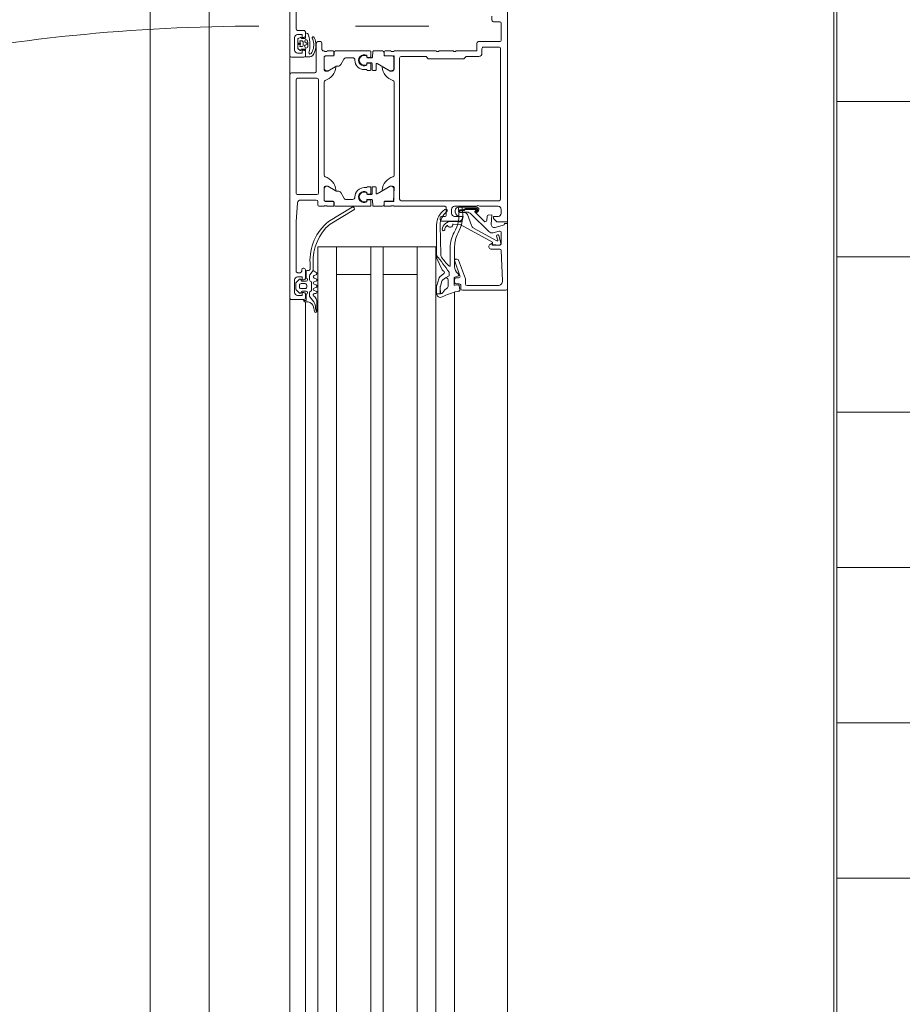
# Model space of a CAD drawing. Header units: millimetres. Extents: x -2180 to 91692, y -6418 to 21859.
# Tile 15 of 256: x 3122 to 3406, y 8709 to 9026. Entities that reach past the tile are written whole.
import ezdxf

# ---------------------------------------------------------------- set-up
doc = ezdxf.new("R2010")
doc.units = ezdxf.units.MM
doc.linetypes.add('Dash', pattern=[635, 317.5, -317.5])
for name, color, linetype, lineweight in [('_Beyond_', 7, 'Continuous', 9), ('Curtain Wall Mullions', 7, 'Continuous', 9), ('Detail Items', 7, 'Continuous', 9), ('Doors', 7, 'Continuous', 9), ('Hidden Lines', 7, 'Dash', 18)]:
    doc.layers.add(name, color=color, linetype=linetype, lineweight=lineweight)
doc.layers.add('_Beyond_-3', color=7, linetype='Continuous', lineweight=9, true_color=0xc0c0c0)

# ---------------------------------------------------------------- blocks, each defined once
blk = doc.blocks.new('Schueco_FWS_ADS-70-HD_out_Family-02 - VU-02 FWS SI insert unit 2-2215692-1 Korruse  plaan')
at = {"layer": 'Detail Items'}
for p, q in [((-870, 61), (870, 61)), ((660, 43.96), (400, 43.96)), ((660, 38), (400, 38)), ((660, 32), (400, 32)), ((660, 21), (400, 21)), ((660, 17), (400, 17)), ((660, 6), (400, 6)), ((660, 0), (400, 0)), ((660, -4), (400, -4)), ((861, -9), (-861, -9))]:
    blk.add_line(p, q, dxfattribs=at)
at = {"layer": 'Doors'}
for p, q in [((344.5, 61), (412, 61)), ((345, 46.5), (345, 60.5)), ((258.6, 58.5), (258.6, 56.5)), ((264.5, 59), (259.1, 59)), ((265, 51.7), (265, 58.5)), ((266.8, 53.3), (266.8, 58.3)), ((267.3, 58.8), (315.7, 58.8)), ((316.2, 58.3), (316.2, 26.8)), ((318, 58), (318, 52)), ((320.3, 59), (319, 59)), ((324.1, 59.63), (324.81, 57.01)), ((329.14, 57.59), (324.99, 50.08)), ((326.51, 56.43), (325.99, 58.37)), ((326.47, 59), (330, 59)), ((329.86, 58.87), (327.41, 58.19)), ((327.57, 57.51), (328.91, 57.88)), ((331.8, 55.69), (331.8, 58.52)), ((332.28, 59.02), (341.94, 59.43)), ((343.5, 57.94), (343.5, 48)), ((258.1, 56), (256.8, 56)), ((320.49, 49.35), (326.12, 54.98)), ((321.26, 54.47), (322.51, 54.37)), ((268.8, 52.8), (267.3, 52.8)), ((318, 51), (318, 44)), ((318.33, 51.21), (318.33, 45.22)), ((318.73, 47.52), (318.73, 51.13)), ((319, 50.89), (319, 47.6)), ((319.52, 50.57), (319.17, 50.96)), ((319.24, 51.34), (319.67, 50.91)), ((319.95, 51.19), (319.47, 51.68)), ((322.82, 53.52), (319.83, 50.53)), ((319.9, 45.77), (319.9, 47.93)), ((324.19, 49.4), (320.69, 48.13)), ((319.13, 45.67), (319.13, 46.72)), ((319.4, 46.89), (319.4, 45.77)), ((320.03, 47.19), (320.03, 45.67)), ((322.8, 45.5), (322.8, 39.8)), ((323.05, 45.5), (322.86, 42.99)), ((335, 44.82), (335, 44.5)), ((341.32, 47.47), (335.33, 45.29)), ((335.67, 44.03), (340.33, 45.73)), ((340.78, 44.05), (340.36, 45.2)), ((341, 45.26), (341, 44.5)), ((343, 47.5), (341.49, 47.5)), ((343, 44.5), (343, 45.5)), ((343.3, 45.09), (343.41, 44.19)), ((343.5, 46), (344.5, 46)), ((344.94, 45.69), (343.54, 45.42)), ((268, 39), (268, 43.5)), ((320.8, 41.3), (318.5, 41.3)), ((319, 43), (320.3, 43)), ((319.33, 44.22), (319.93, 44.22)), ((337.38, 44), (330.89, 44)), ((331.22, 42.6), (336.96, 42.6)), ((343.11, 43.85), (341.06, 43.85)), ((341.5, 44), (342.5, 44)), ((341.62, 41.93), (343.79, 41.93)), ((345.64, 43.96), (412, 43.96)), ((318, 40.8), (318, 24.5)), ((321.3, 39.8), (321.3, 40.8)), ((322.3, 39.3), (321.8, 39.3)), ((333.53, 39.52), (324.05, 39.34)), ((260, 12.1), (260, 35.68)), ((268, 24.5), (268, 38)), ((412, 32), (331, 32)), ((315.7, 26.3), (270.3, 26.3)), ((268, 21.62), (268, 23.5)), ((268.2, 23.77), (268.2, 24.23)), ((269.61, 21.59), (269.61, 23.99)), ((270.11, 24.49), (273.59, 24.49)), ((274.29, 22.96), (272.04, 19.05)), ((308, 24.5), (278, 24.5)), ((311.71, 22.96), (313.96, 19.05)), ((315.89, 24.49), (312.41, 24.49)), ((316.39, 21.59), (316.39, 23.99)), ((317.8, 24.23), (317.8, 23.77)), ((318, 23.5), (318, 21.62)), ((268, 17.91), (268, 20.79)), ((269.28, 21.32), (268.3, 21.32)), ((268.5, 21.29), (269.31, 21.29)), ((317.5, 21.29), (316.69, 21.29)), ((317.7, 21.32), (316.72, 21.32)), ((318, 17.91), (318, 20.79)), ((268, 16.86), (268, 5.71)), ((270, 17.55), (268.2, 17.71)), ((269.83, 17.06), (268.2, 17.06)), ((270.1, 16.09), (270.03, 16.88)), ((270.2, 15.95), (270.2, 17.35)), ((271.8, 17.25), (271.8, 15.95)), ((271.97, 16.88), (271.9, 16.09)), ((274.1, 17.45), (272, 17.45)), ((274.1, 17.06), (272.17, 17.06)), ((272.21, 18.75), (274.1, 18.75)), ((274.3, 18.55), (274.3, 17.65)), ((274.3, 15.96), (274.3, 16.86)), ((311.7, 18.55), (311.7, 17.65)), ((311.7, 15.96), (311.7, 16.86)), ((313.79, 18.75), (311.9, 18.75)), ((311.9, 17.45), (314, 17.45)), ((311.9, 17.06), (313.83, 17.06)), ((314.03, 16.88), (314.1, 16.09)), ((314.2, 17.25), (314.2, 15.95)), ((315.8, 15.95), (315.8, 17.35)), ((315.9, 16.09), (315.97, 16.88)), ((316, 17.55), (317.8, 17.71)), ((316.17, 17.06), (317.8, 17.06)), ((318, 16.86), (318, 5.71)), ((269.41, 15.76), (269.8, 15.76)), ((269.64, 15.75), (270, 15.75)), ((272, 15.75), (272.35, 15.75)), ((272.2, 15.76), (272.59, 15.76)), ((313.8, 15.76), (313.41, 15.76)), ((314, 15.75), (313.65, 15.75)), ((316.36, 15.75), (316, 15.75)), ((316.59, 15.76), (316.2, 15.76)), ((270.2, 9.2), (270.2, 11.11)), ((315.8, 9.2), (315.8, 11.11)), ((322.86, 3.41), (318.32, 11.05)), ((319.18, 11.55), (323.73, 3.91)), ((270.7, 8.33), (272.4, 7.35)), ((272.9, 6.07), (272.9, 6.49)), ((313.1, 6.07), (313.1, 6.49)), ((315.3, 8.33), (313.6, 7.35)), ((268, 3), (268, 4.88)), ((268.3, 5.18), (269.28, 5.18)), ((268.5, 5.21), (269.31, 5.21)), ((269.58, 4.88), (269.58, 2.5)), ((269.61, 4.91), (269.61, 2.51)), ((274.29, 3.54), (272.97, 5.82)), ((311.71, 3.54), (313.03, 5.82)), ((316.39, 4.91), (316.39, 2.51)), ((316.42, 2.5), (316.42, 4.88)), ((317.5, 5.21), (316.69, 5.21)), ((316.72, 5.18), (317.7, 5.18)), ((318, 4.88), (318, 3)), ((412, 6), (331, 6)), ((265, 0), (265, 0.8)), ((265.5, 1.3), (267.5, 1.3)), ((268, 1.8), (268, 2)), ((268.2, 2.27), (268.2, 2.73)), ((270.08, 2), (274, 2)), ((270.11, 2.01), (273.59, 2.01)), ((313.7, 0.2), (277.3, 0.2)), ((278, 2), (308, 2)), ((312, 2), (315.92, 2)), ((315.89, 2.01), (312.41, 2.01)), ((317.5, 0), (316.5, 0)), ((317.8, 2.73), (317.8, 2.27)), ((318, 2), (318, 0.5)), ((262.96, -3.01), (262.95, -3.01)), ((263.95, -1.78), (264.2, -1.67)), ((274.5, -0.5), (265.5, -0.5)), ((275, -8.5), (275, -1)), ((276.8, -0.3), (276.8, -6.5)), ((314.2, -6.5), (314.2, -0.3)), ((316, -0.5), (316, -5.57)), ((336.34, -1.5), (338.7, -1.5)), ((338.2, -2.5), (336.34, -2.5)), ((338.7, -3.5), (338.7, -3)), ((340.09, -0.6), (340.31, -1.2)), ((341.62, -2.7), (340.41, -2.7)), ((341.09, -1.2), (341.31, -0.6)), ((342.17, -2.25), (342.05, -2.45)), ((342.09, -0.6), (342.31, -1.2)), ((344.84, -2), (342.6, -2)), ((343.09, -1.2), (343.31, -0.6)), ((344.09, -0.6), (344.31, -1.2)), ((345.09, -1.2), (345.31, -0.6)), ((345.39, -2.45), (345.27, -2.25)), ((346.82, -2.7), (345.82, -2.7)), ((346.1, -0.7), (346.1, -1.1)), ((348.17, -1.7), (347.14, -2.58)), ((348.79, -3.16), (348.7, -4.23)), ((349.09, -0.3), (351.76, -0.3)), ((351.84, -1.09), (350.4, -1.37)), ((352.01, -0.38), (351.74, -0.52)), ((261.4, -6.5), (261.4, -4.5)), ((261.9, -4), (263.2, -4)), ((262.21, -3.99), (263.78, -3.99)), ((263.64, -5.63), (264.03, -6.37)), ((263.98, -4.19), (263.98, -5.14)), ((264.79, -5.08), (264.79, -5.78)), ((266.29, -4.78), (265.09, -4.78)), ((266.59, -5.78), (266.59, -5.08)), ((267.34, -6.38), (267.81, -5.66)), ((267.39, -5.15), (267.39, -4.19)), ((267.59, -3.99), (269.74, -3.99)), ((268.2, -4), (269.5, -4)), ((270, -4.5), (270, -8.5)), ((337.9, -4.7), (337.9, -4.5)), ((338.4, -4), (341.2, -4)), ((338.9, -5.2), (338.4, -5.2)), ((341.1, -3.8), (339, -3.8)), ((339.4, -6.5), (339.4, -5.7)), ((342.53, -6.95), (341.49, -5.91)), ((341.7, -5.4), (341.8, -5.4)), ((342.1, -5.1), (342.1, -3.8)), ((342.9, -4.1), (342.9, -5.4)), ((344, -3.6), (343.4, -3.6)), ((343.4, -5.9), (344, -5.9)), ((344.5, -5.4), (344.5, -4.1)), ((345.91, -5.91), (344.87, -6.95)), ((345.3, -3.8), (345.3, -5.1)), ((345.6, -5.4), (345.7, -5.4)), ((346.2, -4), (347.5, -4)), ((348, -4.5), (348, -8.5)), ((348.62, -4), (412, -4)), ((269.5, -9), (172.5, -9)), ((255.5, -7), (260.9, -7)), ((263.7, -7.5), (267.7, -7.5)), ((264.21, -6.48), (267.17, -6.48)), ((347.5, -9), (275.5, -9)), ((277.3, -7), (313.7, -7)), ((341.7, -7.5), (345.7, -7.5)), ((344.52, -7.1), (342.88, -7.1)), ((347.5, -9), (412, -9))]:
    blk.add_line(p, q, dxfattribs=at)
at = {"layer": 'Doors', "flags": 128}
for points in [[(250.5, 61), (323, 61), (323, 57.6), (321.9, 56.5), (321.3, 56.5), (321.3, 58)], [(344.5, 61), (323.5, 61), (323.5, 60), (323.62, 60)], [(323.7, 43.43), (323.87, 45.82), (329.52, 56.15), (330.32, 56.15), (330.47, 58.38)], [(330.5, 58.5), (330.5, 56.1), (329.9, 56.1), (330.27, 55.47)], [(323.75, 55.76), (320.91, 56.01), (320.8, 54.97)], [(268, 44.5), (268, 51.2), (265.5, 51.2)], [(269.8, 26.8), (269.8, 34.8), (270.5, 35.5), (270.5, 47), (269.8, 47.7), (269.8, 51.8)], [(321.28, 45.71), (321.28, 46.72), (322.22, 46.56)], [(321.3, 44), (321.3, 46.5), (321.8, 46.5)], [(323.98, 38.22), (334.44, 38.22), (333.79, 38.21)], [(412, 38), (331, 38), (331, 0), (412, 0)], [(340, 32), (340, 21), (331, 21), (412, 21)], [(274, 24.5), (269.7, 24.5), (269.58, 21.62)], [(273.12, 20.91), (274.5, 23.3), (274.5, 24)], [(311.5, 24), (311.5, 23.3), (312.88, 20.91)], [(316.42, 21.62), (316.42, 24.38), (312, 24.5)], [(340, 6), (340, 17), (331, 17), (412, 17)], [(274, 14.91), (274, 15.76), (274.1, 15.76)], [(312, 14.91), (312, 15.76), (311.9, 15.76)], [(274.5, 2.5), (274.5, 3.2), (273.12, 5.59)], [(312.88, 5.59), (311.5, 3.2), (311.5, 2.5)], [(269.61, -1.78), (269.54, -1.69), (268.88, -1.31), (268.41, -1.1), (267.89, -0.91), (267.37, -0.75), (266.84, -0.65), (266.29, -0.62)], [(268.06, -1.76), (268.47, -1.97), (268.79, -2.16)], [(269.93, -3.78), (269.93, -2.78), (269.9, -2.57)], [(340.1, -2.59), (338.7, -1.5), (339.35, -0.5)], [(263.7, -4.5), (263.7, -5), (262.7, -5), (262.7, -6.5)], [(264.41, -3.63), (264.38, -3.72), (264.28, -3.99), (264.83, -4.24)], [(266.7, -3.28), (266.16, -3.24), (265.4, -3.26), (264.83, -3.32)], [(265.22, -4.11), (265.69, -3.26), (266.17, -4.11)], [(266.56, -4.24), (267.09, -3.99), (266.97, -3.5)], [(268.7, -6.5), (268.7, -5), (267.7, -5), (267.7, -4.5)], [(341.7, -4.5), (341.7, -5), (340.7, -5), (340.7, -6.5)], [(346.7, -6.5), (346.7, -5), (345.7, -5), (345.7, -4.5)], [(348.3, -4.6), (348.3, -3.8), (346.3, -3.8)], [(316.93, -6.57), (323, -7), (338.9, -7)]]:
    blk.add_lwpolyline(points, dxfattribs=at)
for points in [[(339.43, 42.3), (340.08, 42.3)], [(340.53, 42.01), (341.07, 41.07), (341.62, 40.21), (341.07, 41.07)], [(338.46, 40.03), (334.76, 38.28)], [(340.72, 39.27), (339.68, 40.52)], [(343.5, 38.25), (341.31, 38.89)], [(342.1, 39.89), (343.68, 39.43)], [(343.95, 39.38), (346.14, 39.43), (346.14, 39.38), (346.13, 38.2), (343.83, 38.2), (346.12, 38.2), (346.14, 39.38)], [(265.79, -6.23), (265.86, -6.16), (265.89, -6.06), (265.86, -5.96), (265.79, -5.89), (265.69, -5.86), (265.59, -5.89), (265.52, -5.96), (265.49, -6.06), (265.52, -6.16), (265.59, -6.23), (265.69, -6.26)]]:
    blk.add_lwpolyline(points, close=True, dxfattribs=at)
at = {"layer": 'Doors'}
for centre, radius, start, end in [((344.5, 60.5), 0.5, 0.0002, 89.9997), ((259.1, 58.5), 0.5, 90.0011, 179.9989), ((264.5, 58.5), 0.5, 359.9993, 90.0003), ((267.3, 58.3), 0.5, 90.0002, 180.0007), ((315.7, 58.3), 0.5, 0.0004, 89.9996), ((319, 58), 1, 90.001, 179.9994), ((320.3, 58), 1, 0.0011, 89.9989), ((323.62, 59.5), 0.5, 14.9971, 89.9999), ((326.47, 58.5), 0.5, 90.0029, 194.9993), ((327.49, 57.85), 0.35, 103.1711, 283.1711), ((328.97, 57.69), 0.2, 332.2467, 105.5954), ((330, 58.42), 0.471, 354.7673, 108.324), ((330, 58.5), 0.5, 359.9997, 90.0001), ((332.3, 58.52), 0.5, 92.4518, 180), ((342, 57.93), 1.5, 0.0138, 92.4558), ((258.1, 56.5), 0.5, 269.9997, 0.0003), ((320.9, 55.91), 0.1, 84.9466, 180), ((321.3, 54.97), 0.5, 180.0002, 265.0002), ((322.47, 53.87), 0.5, 315, 85.0014), ((323.84, 56.75), 1, 264.9466, 15.1087), ((325.06, 56.04), 1.5, 314.9992, 14.9998), ((331, 55.81), 0.809, 205.0969, 351.1806), ((265.5, 51.7), 0.5, 179.9987, 270.0004), ((267.3, 53.3), 0.5, 179.9996, 270.0011), ((268.8, 51.8), 1, 359.9999, 90.0001), ((318.52, 51.5), 0.725, 136.3959, 223.6041), ((319.02, 51.15), 0.695, 49.5176, 174.3719), ((319.03, 51.13), 0.3, 44.997, 180), ((319.1, 50.89), 0.1, 42.144, 180), ((319.81, 51.05), 0.2, 225.0154, 44.9846), ((319.32, 47.59), 0.316, 178.6709, 239.343), ((319.69, 50.67), 0.2, 210.0121, 314.9869), ((321.9, 47.93), 2, 135, 180), ((321.03, 47.19), 1, 109.9573, 180.021), ((323.67, 50.81), 1.5, 289.9761, 331.0502), ((343, 48), 0.5, 270.0009, 359.9991), ((267.48, 44), 0.725, 316.3958, 43.6041), ((318.69, 45.8), 0.6, 99.8459, 279.8459), ((319.33, 45.22), 1, 179.9997, 270.0003), ((320.81, 34.7), 11.9, 60.0291, 100.7423), ((319.23, 47.52), 0.5, 180, 233.1301), ((320.82, 34.62), 10.78, 58.5653, 100.7937), ((318.63, 46.72), 0.5, 0, 53.1292), ((319.58, 45.67), 0.45, 180.0019, 0.0019), ((318.9, 46.89), 0.5, 360, 59.343), ((319.65, 45.75), 0.25, 176.4446, 3.5554), ((319.78, 45.71), 1.5, 276.0001, 0), ((321.8, 45.5), 1, 0.0009, 89.9991), ((322.05, 45.57), 1, 355.8165, 79.9978), ((330.89, 53), 9, 242.6144, 270), ((335.5, 44.82), 0.5, 110.0103, 180), ((335.5, 44.5), 0.5, 180, 290.0114), ((337.38, 47), 3, 270, 319.3897), ((328.39, 53.74), 14.24, 322.3481, 323.6074), ((340.08, 45.1), 0.3, 20, 138.9167), ((340.5, 45.26), 0.5, 0, 110.0114), ((341.5, 44.5), 0.5, 180.0009, 269.9991), ((341.49, 47), 0.5, 90, 110.0103), ((342.5, 44.5), 0.5, 270.0007, 359.9995), ((343.5, 45.5), 0.5, 89.9998, 180.0002), ((343.59, 45.13), 0.3, 101, 187.2138), ((344.5, 46.5), 0.5, 270.0009, 359.9993), ((344.99, 45.4), 0.3, 12.3883, 101), ((301.34, 35.81), 45, 11.5609, 12.3883), ((366.68, 49.78), 21.82, 193.1026, 206.6774), ((319, 44), 1, 180.0006, 269.9994), ((318.5, 40.8), 0.5, 89.9998, 180.0002), ((319.43, 41.15), 0.5, 35.4386, 213.9413), ((323.91, 44.34), 5, 215.4386, 271.6926), ((320.3, 44), 1, 270.0001, 359.9999), ((320.8, 40.8), 0.5, 359.9995, 90.0005), ((325.81, 42.96), 2.95, 179.4294, 263.0397), ((323.83, 42.54), 0.9, 287.5453, 98.657), ((325.81, 42.9), 2.1, 215.4705, 264.0747), ((331.22, 52.6), 10, 241.4333, 270), ((439.43, -98.02), 172.39, 125.5505, 127.794), ((439.43, -98.02), 172.39, 125.5505, 127.7935), ((322.82, 56.8), 20.55, 304.1142, 314.2876), ((336.96, 42.3), 0.3, 314.2876, 90), ((339.47, 41.71), 0.588, 94.0499, 117.2562), ((339.47, 41.71), 0.588, 94.0499, 117.2562), ((340.08, 41.8), 0.5, 25, 90), ((340.08, 41.8), 0.5, 25, 90), ((341.06, 44.15), 0.3, 200, 270), ((341.62, 41.33), 0.6, 90, 205), ((343.11, 44.15), 0.3, 270, 7.2138), ((343.79, 41.33), 0.6, 35.0073, 90), ((349.04, 45), 5.8, 215.0073, 235.0009), ((267.48, 38.5), 0.725, 316.3959, 43.6041), ((323.99, 44.22), 6, 213.9413, 269.9252), ((321.8, 39.8), 0.5, 180.0008, 269.9992), ((322.3, 39.8), 0.5, 270.0013, 359.9987), ((325.49, 40.43), 0.4, 265.8165, 73.8163), ((333.5, 41.02), 1.5, 271.1204, 304.1142), ((334.44, 38.96), 0.75, 269.9262, 295.3166), ((334.44, 38.96), 0.75, 269.9262, 295.3166), ((338.12, 40.75), 0.8, 295.3166, 335.0258), ((338.12, 40.75), 0.8, 295.3166, 335.0258), ((339.29, 40.2), 0.5, 39.8774, 155.0258), ((339.29, 40.2), 0.5, 39.8774, 155.0258), ((341.64, 40.04), 1.2, 219.8774, 253.7151), ((341.64, 40.04), 1.2, 219.8774, 253.7151), ((342.39, 40.85), 1, 219.5893, 253.427), ((342.39, 40.85), 1, 219.5893, 253.427), ((343.83, 39.4), 1.2, 253.7151, 270), ((343.83, 39.4), 1.2, 253.7151, 270), ((343.96, 40.38), 1, 253.427, 269.5893), ((343.96, 40.38), 1, 253.427, 269.5893), ((345.14, 39.43), 1, 359.8774, 55.0009), ((346.13, 39.4), 1.2, 269.8774, 28.8067), ((346.13, 39.4), 1.2, 269.8774, 270.3999), ((346.13, 39.4), 1.2, 269.8774, 270.3999), ((270.3, 26.8), 0.5, 180.0018, 269.9982), ((315.7, 26.8), 0.5, 270.0004, 359.9996), ((267.92, 24.23), 0.279, 358.8354, 73.5801), ((267.92, 23.77), 0.279, 286.4246, 1.1629), ((269.7, 24.38), 0.12, 90, 180), ((270.11, 23.99), 0.5, 89.9997, 180.0003), ((272.76, 25.68), 5, 275.6226, 342.2516), ((273.44, 23.5), 1, 327.273, 81.8184), ((274, 24), 0.5, 0, 90), ((278, 24), 0.5, 90, 162.2516), ((308, 24), 0.5, 17.7484, 90), ((313.24, 25.68), 5, 197.7484, 264.3774), ((312, 24), 0.5, 90, 180), ((312.56, 23.5), 1, 98.1816, 212.727), ((315.89, 23.99), 0.5, 359.9997, 90.0003), ((316.3, 24.38), 0.12, 0, 90), ((318.08, 24.23), 0.279, 106.4199, 181.1646), ((318.08, 23.77), 0.279, 178.8371, 253.5754), ((268.3, 21.62), 0.3, 180, 270), ((268.5, 20.79), 0.5, 90, 180), ((269.28, 21.62), 0.3, 270, 360), ((269.31, 21.59), 0.3, 270, 0.0079), ((272.21, 18.95), 0.2, 150.1202, 270), ((273.24, 20.84), 0.138, 150, 275.6226), ((312.76, 20.84), 0.138, 264.3774, 30), ((313.79, 18.95), 0.2, 270, 29.8798), ((316.69, 21.59), 0.3, 179.9921, 270), ((316.72, 21.62), 0.3, 180, 270), ((317.5, 20.79), 0.5, 0, 90), ((317.7, 21.62), 0.3, 270, 0), ((268.2, 17.91), 0.2, 180.112, 269.8836), ((268.2, 16.86), 0.2, 90, 180), ((269.8, 16.06), 0.3, 270, 5.0002), ((269.83, 16.86), 0.2, 5.0002, 90), ((270, 17.35), 0.2, 0.1112, 89.8844), ((270, 15.95), 0.2, 270.1142, 359.888), ((272, 17.25), 0.2, 90.1044, 179.8912), ((272, 15.95), 0.2, 180.1112, 269.8866), ((272.2, 16.06), 0.3, 174.9998, 270), ((272.17, 16.86), 0.2, 90, 174.9998), ((274.1, 18.55), 0.2, 0.1172, 89.8806), ((274.1, 17.65), 0.2, 270.1134, 359.8888), ((274.1, 16.86), 0.2, 0, 90), ((274.1, 15.96), 0.2, 270, 0), ((311.9, 18.55), 0.2, 90.1194, 179.8828), ((311.9, 17.65), 0.2, 180.1112, 269.8866), ((311.9, 16.86), 0.2, 90, 180), ((311.9, 15.96), 0.2, 180, 270), ((313.8, 16.06), 0.3, 270, 5.0002), ((313.83, 16.86), 0.2, 5.0002, 90), ((314, 17.25), 0.2, 0.1088, 89.8956), ((314, 15.95), 0.2, 270.1134, 359.8888), ((316, 17.35), 0.2, 90.1156, 179.8888), ((316, 15.95), 0.2, 180.112, 269.8858), ((316.2, 16.06), 0.3, 174.9998, 270), ((316.17, 16.86), 0.2, 90, 174.9998), ((317.8, 17.91), 0.2, 270.1164, 359.888), ((317.8, 16.86), 0.2, 360, 90), ((271, 14.91), 1.8, 151.9104, 28.0896), ((271, 14.92), 1.59, 148.4844, 31.5156), ((271, 14.91), 3, 269.9989, 0.0011), ((315, 14.91), 3, 179.9989, 270.0011), ((315, 14.91), 1.8, 151.9104, 28.0896), ((315, 14.92), 1.59, 148.4844, 31.5156), ((271, 11.11), 0.799, 89.9375, 180.0636), ((315, 11.11), 0.799, 359.9364, 90.0625), ((318.75, 11.3), 0.5, 29.9999, 209.9999), ((271.2, 9.2), 1, 180.0248, 239.9768), ((271.9, 6.49), 1, 0.0349, 59.965), ((314.1, 6.49), 1, 120.035, 179.9651), ((314.8, 9.2), 1, 300.0232, 359.9752), ((268.5, 5.71), 0.5, 180, 270), ((268.3, 4.88), 0.3, 90, 180), ((269.28, 4.88), 0.3, 360, 90), ((269.31, 4.91), 0.3, 0, 90), ((273.4, 6.07), 0.5, 180, 210), ((273.24, 5.66), 0.138, 84.3774, 210), ((272.76, 0.82), 5, 17.7484, 84.3774), ((273.44, 3), 1, 278.1816, 32.727), ((313.24, 0.82), 5, 95.6226, 162.2516), ((312.56, 3), 1, 147.273, 261.8184), ((312.76, 5.66), 0.138, 330, 95.6226), ((312.6, 6.07), 0.5, 330, 360), ((316.69, 4.91), 0.3, 90, 180), ((316.72, 4.88), 0.3, 90, 180), ((317.5, 5.71), 0.5, 270, 0), ((317.7, 4.88), 0.3, 0, 90), ((335.5, 13.89), 16.42, 219.6868, 272.9555), ((335.49, 13.92), 15.44, 220.4025, 273.1603), ((265.5, 0.8), 0.5, 90.0033, 179.9967), ((265.5, 0), 0.5, 180.0015, 269.9985), ((267.5, 1.8), 0.5, 270, 0), ((267.92, 2.73), 0.279, 358.8371, 73.5754), ((267.92, 2.27), 0.279, 286.4199, 1.1646), ((270.08, 2.5), 0.5, 180, 270), ((270.11, 2.51), 0.5, 179.9997, 270.0003), ((274, 2.5), 0.5, 270, 0), ((277.3, -0.3), 0.5, 90, 180), ((278, 2.5), 0.5, 197.7484, 270), ((308, 2.5), 0.5, 270, 342.2516), ((312, 2.5), 0.5, 180, 270), ((313.7, -0.3), 0.5, 360, 90), ((315.89, 2.51), 0.5, 269.9997, 0.0003), ((315.92, 2.5), 0.5, 270, 360), ((316.5, -0.5), 0.5, 90, 180), ((317.5, 0.5), 0.5, 270, 0), ((318.08, 2.73), 0.279, 106.4246, 181.1629), ((318.08, 2.27), 0.279, 178.8354, 253.5801), ((263.22, -3.98), 1.01, 105.2654, 180.3883), ((265.97, -12.54), 10, 74.8052, 107.5325), ((263.79, -1.47), 0.351, 115.7331, 295.7331), ((266.01, -6.13), 5.52, 87.0632, 115.426), ((266.06, -6.45), 5.13, 87.4113, 111.2554), ((266.29, -5.13), 3.8, 62.3164, 90.0234), ((268.63, -2.51), 0.381, 264.0481, 65.7166), ((267.61, -2.96), 2.32, 9.6838, 30.5094), ((274.5, -1), 0.5, 359.9997, 90.0003), ((338.2, -3), 0.5, 0, 89.995), ((339.7, -0.7), 0.4, 15.0002, 150.0002), ((340.41, -2.2), 0.5, 231.9827, 270), ((340.7, -1.1), 0.4, 194.9998, 345.0002), ((341.7, -0.7), 0.4, 14.9998, 165.0002), ((341.62, -2.2), 0.5, 270, 330), ((342.6, -2.5), 0.5, 90, 150), ((342.7, -1.1), 0.4, 194.9998, 345.0002), ((343.7, -0.7), 0.4, 14.9996, 165.0004), ((344.7, -1.1), 0.4, 194.9996, 345.0004), ((344.84, -2.5), 0.5, 30, 90), ((345.7, -0.7), 0.4, 0.0004, 165.0003), ((345.82, -2.2), 0.5, 210, 270), ((346.5, -1.1), 0.4, 180, 319.6792), ((349.09, -3.3), 3, 89.9987, 139.6802), ((346.82, -2.2), 0.496, 270, 310.6412), ((350.78, -4.74), 4, 89.3811, 130.6412), ((350.78, -3.34), 2, 101.0025, 175.0048), ((350.84, 1.27), 2, 269.3811, 296.6548), ((351.76, -0.7), 0.4, 281.0106, 90.0809), ((261.9, -4.5), 0.5, 89.9991, 180.0008), ((263.2, -4.5), 0.5, 0.0033, 89.9967), ((263.82, -5.54), 0.202, 100.671, 206.1989), ((263.78, -4.18), 0.198, 359.4155, 90.2997), ((263.78, -5.14), 0.203, 270.7563, 359.5315), ((264.88, -3.82), 0.5, 95.8441, 158.8235), ((265.09, -5.08), 0.3, 90.0002, 180.0011), ((265.69, -8.24), 2.62, 69.9155, 110.0845), ((264.95, -3.96), 0.3, 245.3847, 330.7367), ((266.43, -3.96), 0.3, 209.2633, 295.2539), ((266.29, -5.08), 0.3, 0.0006, 90.0002), ((266.68, -3.58), 0.3, 13.8461, 86.4935), ((267.59, -4.18), 0.198, 89.9314, 180.6442), ((267.59, -5.15), 0.199, 179.7384, 269.9724), ((267.63, -5.55), 0.204, 329.54, 101.4298), ((268.2, -4.5), 0.5, 89.9994, 180.0006), ((269.5, -4.5), 0.5, 0.0033, 89.9967), ((269.74, -3.79), 0.198, 270.1002, 1.0494), ((317, -5.57), 1, 180, 265.9144), ((338.4, -4.5), 0.5, 90, 180), ((338.4, -4.7), 0.5, 180, 270), ((339, -3.5), 0.3, 180, 270), ((338.9, -5.7), 0.5, 0, 90), ((341.6, -3.8), 0.5, 0, 180), ((341.2, -4.5), 0.5, 360, 90), ((341.7, -5.7), 0.3, 89.9999, 225.0019), ((341.8, -5.1), 0.3, 270, 360), ((343.4, -4.1), 0.5, 89.9989, 180.0011), ((343.4, -5.4), 0.5, 179.9979, 270.0021), ((344, -4.1), 0.5, 359.9989, 90.0011), ((344, -5.4), 0.5, 269.9979, 0.0021), ((345.8, -3.8), 0.5, 0, 180), ((345.6, -5.1), 0.3, 180, 270), ((346.2, -4.5), 0.5, 90, 180), ((345.7, -5.7), 0.3, 315.0034, 89.9945), ((347.5, -4.5), 0.5, 0, 90), ((348.3, -4.2), 0.4, 270.0006, 355.083), ((260.9, -6.5), 0.5, 270.0006, 359.9994), ((263.7, -6.5), 1, 179.9995, 270.0005), ((264.21, -6.29), 0.195, 205.7729, 271.3605), ((267.17, -6.29), 0.194, 269.3559, 330.2801), ((267.7, -6.5), 1, 270.002, 359.998), ((269.5, -8.5), 0.5, 270.0015, 359.9976), ((275.5, -8.5), 0.5, 180.0015, 269.9985), ((277.3, -6.5), 0.5, 180, 270), ((313.7, -6.5), 0.5, 270, 0), ((338.9, -6.5), 0.5, 270, 360), ((341.7, -6.5), 1, 180, 270), ((342.88, -6.6), 0.5, 224.9723, 270), ((344.52, -6.6), 0.5, 270, 315.0202), ((345.7, -6.5), 1, 270, 0), ((347.5, -8.5), 0.5, 270, 0)]:
    blk.add_arc(centre, radius, start, end, dxfattribs=at)
at = {"layer": 'Hidden Lines'}
for centre, radius, start, end in [((-845, -19), 1105, 270, 0), ((845, -19), 585, 180, 270)]:
    blk.add_arc(centre, radius, start, end, dxfattribs=at)
blk = doc.blocks.new('Rectangular Mullion - Schüco hor_ tran_ cover cap 45mm_ profiil 130mm-1177950-1 Korruse  plaan')
at = {"layer": '_Beyond_'}
for p, q in [((3383.75, 10154.29), (3383.75, 8414.29)), ((3182.75, 8414.29), (3182.75, 9132.62))]:
    blk.add_line(p, q, dxfattribs=at)

msp = doc.modelspace()

# ---------------------------------------------------------------- hatches: boundary and pattern name
at = {"layer": '_Beyond_-3'}
h = msp.add_hatch(dxfattribs=at)
h.set_pattern_fill('FP_31', color=256, style=0, pattern_type=2)
h.set_pattern_definition([(0, (0, 0), (0, 50), [])])
h.paths.add_polyline_path([(4605.79, 7658.29), (5455.57, 7658.29), (5455.57, 7659.95), (5631.81, 7659.95), (5631.81, 9269.43), (5589.06, 9270.42), (5585.23, 9272.52), (5582.05, 9277.6), (5581.54, 9282.42), (5584.42, 9289.41), (5587.15, 9293.13), (5593.08, 9298.32), (5598.87, 9301.12), (5603.37, 9302.25), (5611.73, 9302.77), (5631.81, 9302.78), (5631.81, 10357.11), (5612.75, 10357.11), (5612.75, 10453.11), (3384.75, 10453.11), (3384.75, 7854.29), (3403.75, 7853.29), (3403.75, 7658.29), (4464.23, 7658.29)], flags=0)
h.paths.add_polyline_path([(33673.09, 10267.76), (33673.09, 10373.11), (33541.55, 10373.11), (33541.55, 10456.84), (32898.54, 10456.84), (32897.48, 10422.11), (32757.13, 10422.11), (32757.58, 10434.61), (32874.56, 10434.61), (32874.56, 10456.84), (31801.55, 10456.84), (31801.55, 10378.57), (33375.92, 10285.35)], flags=0)

# ---------------------------------------------------------------- linework, layer by layer
at = {"layer": '_Beyond_'}
for p, q in [((3384.75, 10453.11), (3384.75, 7854.27)), ((3163.75, 8060.41), (3163.75, 9132.62))]:
    msp.add_line(p, q, dxfattribs=at)

# ---------------------------------------------------------------- block references
at = {"layer": 'Curtain Wall Mullions'}
msp.add_blockref('Rectangular Mullion - Schüco hor_ tran_ cover cap 45mm_ profiil 130mm-1177950-1 Korruse  plaan', (0, 0), dxfattribs=at)
at = {"layer": 'Doors', "rotation": 269.9999999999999}
msp.add_blockref('Schueco_FWS_ADS-70-HD_out_Family-02 - VU-02 FWS SI insert unit 2-2215692-1 Korruse  plaan', (3217.75, 9284.29), dxfattribs=at)

doc.saveas('drawing.dxf')
